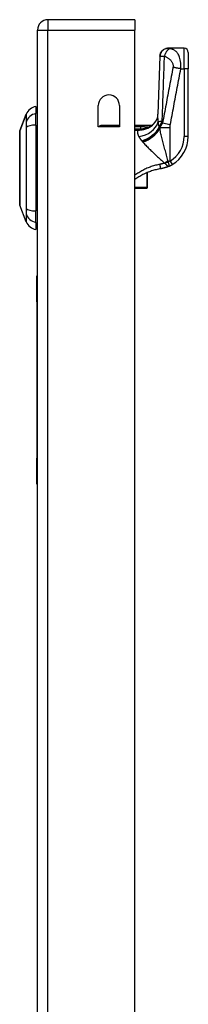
# Model space of a CAD drawing. Header units: inches. Extents: x 14 to 456, y 41 to 215.
# Tile 190 of 201: x 267.06 to 268.68, y 139.42 to 148.87. Entities that reach past the tile are written whole.
import ezdxf

# ---------------------------------------------------------------- set-up
doc = ezdxf.new("R2010")
doc.units = ezdxf.units.IN
doc.header["$MEASUREMENT"] = 0
doc.layers.add('Visible Edges(ANSI)', color=7, linetype='Continuous', lineweight=25)
doc.layers.add('Visible Tangent Edges(ANSI)', color=7, linetype='Continuous', lineweight=25)

msp = doc.modelspace()

# ---------------------------------------------------------------- linework, layer by layer
at = {"layer": 'Visible Edges(ANSI)'}
for p, q in [((268.1644, 148.8725), (267.3294, 148.8725)), ((268.1644, 148.8725), (268.1644, 148.7735)), ((267.2304, 113.0535), (267.2304, 148.7735)), ((268.1644, 113.1705), (268.1644, 148.7735)), ((268.4838, 148.5981), (268.4826, 148.5981)), ((268.6359, 148.5981), (268.4838, 148.5981)), ((268.6753, 148.5587), (268.6753, 148.4013)), ((268.6753, 147.7522), (268.6753, 148.4013)), ((267.0601, 147.8054), (267.1222, 147.9651)), ((267.2146, 148.0391), (267.2146, 147.971)), ((267.2146, 147.8603), (267.2146, 147.971)), ((267.8129, 147.845), (267.8129, 148.0485)), ((268.0159, 148.0485), (268.0159, 147.845)), ((267.2146, 147.8603), (267.2146, 147.0367)), ((268.0159, 147.845), (267.8129, 147.845)), ((268.0159, 147.8556), (267.8367, 147.8556)), ((268.3186, 147.8556), (268.1644, 147.8556)), ((268.2959, 147.8383), (268.2952, 147.8377)), ((268.2852, 147.2656), (268.2852, 147.4057)), ((268.1644, 147.2557), (268.2773, 147.2557)), ((268.2852, 147.2656), (268.2852, 147.2636)), ((267.1222, 146.9319), (267.0601, 147.0916)), ((267.2146, 146.926), (267.2146, 147.0367)), ((267.2146, 146.926), (267.2146, 146.858)), ((267.2244, 146.1635), (267.2244, 146.4135)), ((267.2304, 146.4135), (267.2244, 146.4135)), ((267.2244, 146.1635), (267.2244, 144.6635)), ((267.2244, 144.4135), (267.2244, 144.6635)), ((267.2244, 144.4135), (267.2304, 144.4135))]:
    msp.add_line(p, q, dxfattribs=at)
at = {"layer": 'Visible Edges(ANSI)', "flags": 128}
for points in [[(268.4033, 148.5209), (268.4052, 148.5361), (268.41, 148.5506), (268.4174, 148.564), (268.4273, 148.5756), (268.4393, 148.5852), (268.4528, 148.5923), (268.4675, 148.5967), (268.4826, 148.5981)], [(268.4033, 148.5209), (268.3946, 148.2429), (268.3845, 147.9647)], [(268.3326, 147.8605), (268.3449, 147.8725), (268.3562, 147.8864), (268.3659, 147.9014), (268.3734, 147.9168), (268.3787, 147.9314), (268.382, 147.9445), (268.3838, 147.9557), (268.3845, 147.9647)], [(267.0598, 147.8036), (267.0598, 147.8032), (267.0598, 147.8019), (267.0598, 147.7998), (267.0598, 147.7968), (267.0597, 147.793), (267.0597, 147.7883), (267.0597, 147.7829), (267.0597, 147.7766), (267.0597, 147.7696), (267.0597, 147.7618), (267.0596, 147.7532), (267.0596, 147.7438), (267.0596, 147.7337), (267.0596, 147.723), (267.0596, 147.7116), (267.0596, 147.6996), (267.0596, 147.687), (267.0596, 147.6738), (267.0596, 147.6601), (267.0596, 147.6459), (267.0596, 147.6312), (267.0597, 147.616), (267.0597, 147.6003), (267.0597, 147.5843), (267.0597, 147.568), (267.0597, 147.5514), (267.0597, 147.5346), (267.0598, 147.5176), (267.0598, 147.5005), (267.0598, 147.4831), (267.0598, 147.4657), (267.0598, 147.4482), (267.0598, 147.4307), (267.0598, 147.4133), (267.0598, 147.396), (267.0598, 147.3789), (267.0597, 147.3619), (267.0597, 147.3451), (267.0597, 147.3284), (267.0597, 147.3121), (267.0597, 147.2961), (267.0597, 147.2805), (267.0596, 147.2654), (267.0596, 147.2507), (267.0596, 147.2365), (267.0596, 147.2228), (267.0596, 147.2096), (267.0596, 147.1971), (267.0596, 147.1851), (267.0596, 147.1738), (267.0596, 147.1631), (267.0596, 147.1531), (267.0596, 147.1438), (267.0597, 147.1353), (267.0597, 147.1275), (267.0597, 147.1204), (267.0597, 147.1141), (267.0597, 147.1086), (267.0597, 147.104), (267.0598, 147.1002), (267.0598, 147.0972), (267.0598, 147.0951), (267.0598, 147.0938), (267.0598, 147.0934)], [(268.2952, 147.8377), (268.295, 147.8376), (268.2947, 147.8374), (268.2945, 147.8372), (268.2943, 147.8371), (268.294, 147.8369), (268.2937, 147.8367), (268.2934, 147.8365), (268.2931, 147.8363), (268.2928, 147.8361), (268.2924, 147.8359), (268.2921, 147.8357), (268.2917, 147.8355), (268.2913, 147.8353), (268.291, 147.8351), (268.2906, 147.8349), (268.2902, 147.8347), (268.2899, 147.8345), (268.2895, 147.8343), (268.2891, 147.8341), (268.2887, 147.8339), (268.2884, 147.8337), (268.288, 147.8335), (268.2876, 147.8333), (268.2872, 147.8331)], [(268.3186, 147.8556), (268.3186, 147.8556), (268.3185, 147.8555), (268.3183, 147.8554), (268.318, 147.8551), (268.3176, 147.8548), (268.3172, 147.8545), (268.3167, 147.8541), (268.316, 147.8536), (268.3154, 147.8531), (268.3146, 147.8525), (268.3138, 147.8518), (268.3129, 147.8511), (268.3119, 147.8503), (268.3108, 147.8495), (268.3096, 147.8486), (268.3084, 147.8477), (268.3071, 147.8467), (268.3058, 147.8456), (268.3043, 147.8445), (268.3028, 147.8434), (268.3012, 147.8422), (268.2995, 147.8409), (268.2978, 147.8396), (268.2959, 147.8383)], [(268.4106, 147.4413), (268.3995, 147.4394), (268.3885, 147.4372), (268.3775, 147.4349), (268.3665, 147.4323), (268.3556, 147.4295), (268.3448, 147.4265), (268.334, 147.4233), (268.3233, 147.4199), (268.3126, 147.4162), (268.302, 147.4124), (268.2915, 147.4083), (268.2811, 147.404), (268.2708, 147.3995), (268.2606, 147.3948), (268.2504, 147.3899), (268.2404, 147.3848), (268.2305, 147.3795), (268.2207, 147.374), (268.211, 147.3683), (268.2014, 147.3625), (268.1919, 147.3564), (268.1826, 147.3502), (268.1734, 147.3437), (268.1644, 147.3371)], [(268.4917, 147.466), (268.4885, 147.4645), (268.4853, 147.4631), (268.482, 147.4617), (268.4787, 147.4604), (268.4754, 147.459), (268.4721, 147.4578), (268.4688, 147.4565), (268.4655, 147.4553), (268.4621, 147.4541), (268.4587, 147.453), (268.4553, 147.4519), (268.452, 147.4509), (268.4486, 147.4499), (268.4451, 147.4489), (268.4417, 147.4479), (268.4383, 147.4471), (268.4348, 147.4462), (268.4314, 147.4454), (268.4279, 147.4446), (268.4245, 147.4439), (268.421, 147.4431), (268.4176, 147.4425), (268.4141, 147.4419), (268.4106, 147.4413)], [(268.4917, 147.466), (268.4929, 147.4665), (268.4941, 147.4671), (268.4953, 147.4677), (268.4965, 147.4682), (268.4977, 147.4688), (268.4989, 147.4694), (268.5002, 147.47), (268.5014, 147.4706), (268.5026, 147.4712), (268.5038, 147.4718), (268.505, 147.4724), (268.5062, 147.4731), (268.5074, 147.4737), (268.5086, 147.4743), (268.5098, 147.475), (268.511, 147.4756), (268.5122, 147.4763), (268.5134, 147.477), (268.5146, 147.4776), (268.5158, 147.4783), (268.517, 147.479), (268.5182, 147.4797), (268.5194, 147.4804), (268.5205, 147.481)]]:
    msp.add_lwpolyline(points, dxfattribs=at)
at = {"layer": 'Visible Edges(ANSI)'}
for centre, radius, start, end in [((267.3294, 148.7735), 0.099, 90, 180), ((268.6359, 148.5587), 0.0394, 0, 90), ((267.9144, 148.0485), 0.1015, 0, 180), ((267.2323, 147.9223), 0.1181, 98.60095, 158.74949), ((267.2068, 147.98), 0.0394, 53.1301, 78.46304), ((268.2258, 148.0292), 0.1969, 298.14624, 307.25047), ((267.0647, 147.8036), 0.00492, 158.74949, 179.79123), ((267.8367, 147.836), 0.0197, 90, 152.63451), ((268.3603, 147.7522), 0.315, 300.58054, 0), ((268.2773, 147.2636), 0.00787, 270, 0), ((267.0647, 147.0934), 0.00492, 180.20877, 201.25051), ((267.2323, 146.9747), 0.1181, 201.25051, 261.39905), ((267.2068, 146.917), 0.0394, 281.53696, 306.8699)]:
    msp.add_arc(centre, radius, start, end, dxfattribs=at)
at = {"layer": 'Visible Tangent Edges(ANSI)'}
for p, q in [((267.3294, 148.8725), (267.3294, 148.7735)), ((267.2304, 148.7735), (267.3294, 148.7735)), ((267.3294, 148.7735), (268.1644, 148.7735)), ((267.3294, 113.0535), (267.3294, 148.7735)), ((268.6359, 148.4013), (268.6359, 148.5981)), ((268.6034, 148.4013), (268.6359, 148.4013)), ((268.6753, 148.4013), (268.6359, 148.4013)), ((268.6359, 148.4013), (268.6359, 147.7522)), ((267.1222, 147.9651), (267.0601, 147.8054)), ((268.5029, 147.8637), (268.4284, 147.8776)), ((267.8367, 147.8556), (267.8367, 147.845)), ((268.2178, 147.8425), (268.1644, 147.8425)), ((268.1644, 147.8235), (268.2178, 147.8235)), ((268.1953, 147.8222), (268.1644, 147.8222)), ((268.1644, 147.8128), (268.1953, 147.8128)), ((268.1953, 147.8128), (268.1953, 147.8222)), ((268.2178, 147.8425), (268.2178, 147.8235)), ((268.2705, 147.8263), (268.2687, 147.8311)), ((268.4, 147.8428), (268.3976, 147.8428)), ((268.4, 147.8314), (268.4, 147.8428)), ((268.5005, 147.8346), (268.4026, 147.8346)), ((268.4026, 147.8346), (268.4026, 147.8255)), ((268.5005, 147.5149), (268.5005, 147.8346)), ((268.6753, 147.7522), (268.6359, 147.7522)), ((268.5005, 147.5149), (268.5205, 147.481)), ((268.2773, 147.4024), (268.2773, 147.2617)), ((268.2773, 147.2617), (268.1644, 147.2617)), ((268.2773, 147.2557), (268.2773, 147.2617)), ((267.2244, 146.1635), (267.2304, 146.1635)), ((267.2304, 144.6635), (267.2244, 144.6635))]:
    msp.add_line(p, q, dxfattribs=at)
at = {"layer": 'Visible Tangent Edges(ANSI)', "flags": 128}
for points in [[(268.4838, 148.5981), (268.4793, 148.598), (268.4747, 148.5976), (268.4701, 148.5969), (268.4654, 148.5958), (268.4607, 148.5945), (268.456, 148.5928), (268.4514, 148.5908), (268.4468, 148.5885), (268.4424, 148.5858), (268.4381, 148.5829), (268.4339, 148.5796), (268.43, 148.5761), (268.4263, 148.5723), (268.4229, 148.5682), (268.4197, 148.564), (268.4169, 148.5596), (268.4143, 148.5551), (268.4121, 148.5504), (268.4102, 148.5457), (268.4085, 148.541), (268.4072, 148.5362), (268.4062, 148.5315), (268.4055, 148.5268), (268.4051, 148.5222)], [(268.4992, 148.5947), (268.4969, 148.5939), (268.4945, 148.5929), (268.492, 148.5917), (268.4894, 148.5903), (268.4869, 148.5885), (268.4843, 148.5866), (268.4817, 148.5844), (268.4791, 148.582), (268.4765, 148.5793), (268.4739, 148.5765), (268.4714, 148.5734), (268.4689, 148.5701), (268.4665, 148.5666), (268.4641, 148.563), (268.4619, 148.5593), (268.4597, 148.5554), (268.4576, 148.5514), (268.4557, 148.5474), (268.4538, 148.5432), (268.4521, 148.5391), (268.4505, 148.5349), (268.4491, 148.5308), (268.4477, 148.5266), (268.4465, 148.5225)], [(268.4992, 148.5947), (268.4984, 148.5949), (268.4975, 148.5951), (268.4967, 148.5953), (268.4959, 148.5955), (268.4951, 148.5956), (268.4943, 148.5958), (268.4935, 148.596), (268.4928, 148.5962), (268.4921, 148.5964), (268.4914, 148.5965), (268.4907, 148.5967), (268.49, 148.5969), (268.4893, 148.5971), (268.4886, 148.5972), (268.488, 148.5974), (268.4874, 148.5975), (268.4868, 148.5977), (268.4863, 148.5978), (268.4858, 148.5979), (268.4853, 148.598), (268.4849, 148.598), (268.4845, 148.5981), (268.4841, 148.5981), (268.4838, 148.5981)], [(268.6034, 148.4013), (268.6042, 148.4193), (268.6041, 148.4371), (268.6032, 148.4543), (268.6014, 148.4705), (268.599, 148.4855), (268.5959, 148.4991), (268.5923, 148.5114), (268.5883, 148.5223), (268.5839, 148.532), (268.5793, 148.5406), (268.5744, 148.5482), (268.5693, 148.555), (268.564, 148.5609), (268.5585, 148.5662), (268.553, 148.5709), (268.5473, 148.5751), (268.5415, 148.5787), (268.5356, 148.582), (268.5297, 148.5849), (268.5237, 148.5874), (268.5176, 148.5896), (268.5115, 148.5916), (268.5054, 148.5933), (268.4992, 148.5947)], [(268.4033, 148.5209), (268.4033, 148.521), (268.4033, 148.521), (268.4033, 148.5211), (268.4033, 148.5211), (268.4034, 148.5212), (268.4034, 148.5212), (268.4034, 148.5213), (268.4035, 148.5213), (268.4035, 148.5214), (268.4036, 148.5215), (268.4037, 148.5215), (268.4037, 148.5216), (268.4038, 148.5216), (268.4039, 148.5217), (268.404, 148.5217), (268.4041, 148.5218), (268.4042, 148.5218), (268.4043, 148.5219), (268.4044, 148.5219), (268.4045, 148.522), (268.4047, 148.522), (268.4048, 148.5221), (268.405, 148.5221), (268.4051, 148.5222)], [(268.4051, 148.5222), (268.4058, 148.5224), (268.4066, 148.5225), (268.4075, 148.5227), (268.4085, 148.5228), (268.4096, 148.523), (268.4109, 148.5231), (268.4122, 148.5232), (268.4137, 148.5232), (268.4152, 148.5233), (268.4169, 148.5233), (268.4187, 148.5234), (268.4206, 148.5234), (268.4225, 148.5234), (268.4243, 148.5233), (268.4262, 148.5233), (268.4282, 148.5233), (268.4302, 148.5232), (268.4323, 148.5231), (268.4344, 148.523), (268.4367, 148.523), (268.439, 148.5229), (268.4414, 148.5228), (268.4439, 148.5227), (268.4465, 148.5225)], [(268.4248, 147.8953), (268.4259, 147.9215), (268.4269, 147.9476), (268.4279, 147.9737), (268.4289, 147.9999), (268.4299, 148.026), (268.4309, 148.0522), (268.4319, 148.0783), (268.4329, 148.1044), (268.4338, 148.1306), (268.4347, 148.1567), (268.4357, 148.1829), (268.4366, 148.209), (268.4375, 148.2351), (268.4384, 148.2613), (268.4392, 148.2874), (268.4401, 148.3135), (268.441, 148.3397), (268.4418, 148.3658), (268.4426, 148.3919), (268.4434, 148.418), (268.4442, 148.4442), (268.445, 148.4703), (268.4458, 148.4964), (268.4465, 148.5225)], [(268.4465, 148.5225), (268.4519, 148.5206), (268.4571, 148.5184), (268.4623, 148.516), (268.4673, 148.5135), (268.4722, 148.5107), (268.477, 148.5077), (268.4818, 148.5046), (268.4864, 148.5013), (268.4909, 148.4978), (268.4953, 148.4942), (268.4996, 148.4903), (268.5038, 148.4862), (268.5078, 148.4819), (268.5116, 148.4774), (268.5152, 148.4726), (268.5186, 148.4674), (268.5217, 148.462), (268.5245, 148.4562), (268.5268, 148.4501), (268.5286, 148.4435), (268.5298, 148.4367), (268.5302, 148.4296), (268.5299, 148.4224), (268.5289, 148.4152)], [(268.5289, 148.4152), (268.5247, 148.3929), (268.5205, 148.3704), (268.5163, 148.348), (268.5121, 148.3256), (268.5079, 148.3032), (268.5037, 148.2808), (268.4996, 148.2584), (268.4954, 148.236), (268.4912, 148.2136), (268.487, 148.1912), (268.4828, 148.1689), (268.4786, 148.1465), (268.4744, 148.1241), (268.4703, 148.1017), (268.4661, 148.0793), (268.4619, 148.0569), (268.4577, 148.0345), (268.4535, 148.0121), (268.4493, 147.9897), (268.4451, 147.9673), (268.441, 147.9449), (268.4368, 147.9225), (268.4326, 147.9001), (268.4284, 147.8776)], [(268.5029, 147.8637), (268.5071, 147.8861), (268.5113, 147.9086), (268.5155, 147.931), (268.5197, 147.9534), (268.5239, 147.9758), (268.5281, 147.9982), (268.5323, 148.0206), (268.5364, 148.0429), (268.5406, 148.0653), (268.5448, 148.0877), (268.549, 148.1101), (268.5532, 148.1325), (268.5574, 148.1549), (268.5616, 148.1773), (268.5657, 148.1997), (268.5699, 148.2221), (268.5741, 148.2445), (268.5783, 148.2669), (268.5825, 148.2893), (268.5867, 148.3117), (268.5909, 148.3341), (268.595, 148.3565), (268.5992, 148.3789), (268.6034, 148.4013)], [(268.6034, 148.4013), (268.6, 148.4018), (268.5967, 148.4024), (268.5934, 148.403), (268.59, 148.4036), (268.5867, 148.4042), (268.5834, 148.4048), (268.58, 148.4054), (268.5767, 148.406), (268.5734, 148.4066), (268.5702, 148.4072), (268.5669, 148.4078), (268.5637, 148.4084), (268.5605, 148.409), (268.5574, 148.4096), (268.5543, 148.4102), (268.5512, 148.4108), (268.5482, 148.4114), (268.5453, 148.4119), (268.5424, 148.4125), (268.5396, 148.413), (268.5368, 148.4136), (268.5341, 148.4141), (268.5315, 148.4147), (268.5289, 148.4152)], [(267.1222, 147.9651), (267.1222, 147.965), (267.1222, 147.9645), (267.1222, 147.9639), (267.1221, 147.9629), (267.1221, 147.9617), (267.122, 147.9602), (267.122, 147.9584), (267.1219, 147.9564), (267.1218, 147.9541), (267.1217, 147.9516), (267.1217, 147.9488), (267.1216, 147.9457), (267.1215, 147.9425), (267.1214, 147.9389), (267.1213, 147.9351), (267.1212, 147.9311), (267.1212, 147.9269), (267.1211, 147.9224), (267.121, 147.9177), (267.121, 147.9127), (267.1209, 147.9076), (267.1209, 147.9022), (267.1208, 147.8967), (267.1207, 147.8884)], [(268.3875, 147.8904), (268.3872, 147.8938), (268.3869, 147.8973), (268.3866, 147.9007), (268.3864, 147.9041), (268.3861, 147.9074), (268.3859, 147.9107), (268.3856, 147.914), (268.3854, 147.9173), (268.3852, 147.9205), (268.385, 147.9237), (268.3849, 147.9269), (268.3847, 147.93), (268.3846, 147.9331), (268.3845, 147.9362), (268.3844, 147.9392), (268.3843, 147.9422), (268.3843, 147.9452), (268.3842, 147.9481), (268.3842, 147.951), (268.3842, 147.9538), (268.3843, 147.9566), (268.3843, 147.9594), (268.3844, 147.9621), (268.3845, 147.9648)], [(267.1207, 147.8884), (267.1207, 147.8871), (267.1207, 147.8857), (267.1208, 147.8841), (267.1208, 147.8826), (267.1208, 147.8809), (267.1208, 147.8792), (267.1208, 147.8774), (267.1208, 147.8755), (267.1209, 147.8735), (267.1209, 147.8715), (267.1209, 147.8695), (267.1209, 147.8673), (267.1209, 147.8651), (267.1209, 147.8628), (267.1209, 147.8605), (267.1208, 147.8581), (267.1208, 147.8557), (267.1208, 147.8532), (267.1208, 147.8506), (267.1208, 147.848), (267.1208, 147.8453), (267.1207, 147.8426), (267.1207, 147.8399), (267.1207, 147.8371)], [(268.3976, 147.8428), (268.397, 147.8446), (268.3964, 147.8464), (268.3959, 147.8483), (268.3954, 147.8502), (268.3948, 147.852), (268.3943, 147.8539), (268.3939, 147.8559), (268.3934, 147.8578), (268.3929, 147.8597), (268.3925, 147.8617), (268.392, 147.8636), (268.3916, 147.8656), (268.3912, 147.8676), (268.3908, 147.8696), (268.3904, 147.8717), (268.39, 147.8737), (268.3897, 147.8757), (268.3893, 147.8778), (268.389, 147.8799), (268.3887, 147.8819), (268.3884, 147.884), (268.3881, 147.8861), (268.3878, 147.8882), (268.3875, 147.8904)], [(268.4, 147.8428), (268.4009, 147.8451), (268.4019, 147.8475), (268.4028, 147.8498), (268.4038, 147.8521), (268.4048, 147.8544), (268.4058, 147.8566), (268.4068, 147.8589), (268.4078, 147.8611), (268.4088, 147.8633), (268.4098, 147.8656), (268.4108, 147.8678), (268.4119, 147.87), (268.4129, 147.8721), (268.414, 147.8743), (268.415, 147.8764), (268.4161, 147.8786), (268.4172, 147.8807), (268.4182, 147.8828), (268.4193, 147.8849), (268.4204, 147.887), (268.4215, 147.8891), (268.4226, 147.8912), (268.4237, 147.8933), (268.4248, 147.8953)], [(268.4284, 147.8776), (268.4269, 147.8758), (268.4254, 147.874), (268.424, 147.8722), (268.4226, 147.8704), (268.4213, 147.8686), (268.42, 147.8668), (268.4187, 147.865), (268.4175, 147.8632), (268.4164, 147.8614), (268.4152, 147.8596), (268.4141, 147.8579), (268.413, 147.8561), (268.412, 147.8543), (268.411, 147.8525), (268.41, 147.8507), (268.4091, 147.8489), (268.4082, 147.8471), (268.4073, 147.8454), (268.4064, 147.8436), (268.4056, 147.8418), (268.4048, 147.84), (268.404, 147.8382), (268.4033, 147.8364), (268.4026, 147.8346)], [(267.0598, 147.7231), (267.0598, 147.7296), (267.0598, 147.7358), (267.0598, 147.7418), (267.0598, 147.7476), (267.0598, 147.7531), (267.0599, 147.7583), (267.0599, 147.7633), (267.0599, 147.768), (267.0599, 147.7725), (267.06, 147.7766), (267.06, 147.7806), (267.06, 147.7842), (267.06, 147.7875), (267.06, 147.7906), (267.06, 147.7934), (267.0601, 147.7959), (267.0601, 147.7981), (267.0601, 147.8), (267.0601, 147.8017), (267.0601, 147.803), (267.0601, 147.8041), (267.0601, 147.8048), (267.0601, 147.8052), (267.0601, 147.8054)], [(267.1207, 147.8371), (267.1209, 147.8035), (267.121, 147.7725), (267.1211, 147.7411), (267.1212, 147.7094), (267.1214, 147.6773), (267.1216, 147.6451), (267.1217, 147.6126), (267.1219, 147.58), (267.122, 147.5472), (267.1221, 147.5143), (267.1222, 147.4814), (267.1222, 147.4483), (267.1222, 147.4153), (267.1221, 147.3823), (267.122, 147.3494), (267.1219, 147.3167), (267.1217, 147.2841), (267.1216, 147.2517), (267.1214, 147.2195), (267.1212, 147.1875), (267.1211, 147.1559), (267.121, 147.1245), (267.1209, 147.0935), (267.1207, 147.0599)], [(268.1953, 147.8128), (268.1938, 147.8111), (268.1924, 147.8092), (268.1912, 147.8073), (268.1902, 147.8053), (268.1894, 147.8032), (268.1887, 147.801), (268.1882, 147.7988), (268.1879, 147.7965), (268.1877, 147.7941), (268.1877, 147.7917), (268.1878, 147.7891), (268.1881, 147.7865), (268.1885, 147.7839), (268.1891, 147.7812), (268.1898, 147.7784), (268.1906, 147.7755), (268.1915, 147.7726), (268.1926, 147.7696), (268.1937, 147.7665), (268.195, 147.7634), (268.1964, 147.7603), (268.1979, 147.757), (268.1995, 147.7538), (268.2012, 147.7505)], [(268.1953, 147.8128), (268.1985, 147.8128), (268.2018, 147.8129), (268.205, 147.813), (268.2082, 147.8132), (268.2114, 147.8134), (268.2146, 147.8137), (268.2178, 147.814), (268.2209, 147.8143), (268.2241, 147.8147), (268.2273, 147.8152), (268.2304, 147.8157), (268.2336, 147.8163), (268.2367, 147.8169), (268.2399, 147.8175), (268.243, 147.8182), (268.2461, 147.8189), (268.2492, 147.8197), (268.2523, 147.8205), (268.2553, 147.8214), (268.2584, 147.8223), (268.2614, 147.8232), (268.2645, 147.8242), (268.2675, 147.8252), (268.2705, 147.8263)], [(268.2178, 147.8235), (268.2169, 147.8234), (268.2159, 147.8233), (268.215, 147.8232), (268.2141, 147.8231), (268.2131, 147.823), (268.2122, 147.8229), (268.2113, 147.8228), (268.2103, 147.8228), (268.2094, 147.8227), (268.2084, 147.8226), (268.2075, 147.8226), (268.2066, 147.8225), (268.2056, 147.8224), (268.2047, 147.8224), (268.2038, 147.8224), (268.2028, 147.8223), (268.2019, 147.8223), (268.201, 147.8223), (268.2, 147.8222), (268.1991, 147.8222), (268.1981, 147.8222), (268.1972, 147.8222), (268.1963, 147.8222), (268.1953, 147.8222)], [(268.2718, 147.8415), (268.2696, 147.8417), (268.2674, 147.8418), (268.2652, 147.8419), (268.2629, 147.842), (268.2607, 147.842), (268.2584, 147.8421), (268.2562, 147.8422), (268.2539, 147.8422), (268.2517, 147.8423), (268.2494, 147.8423), (268.2472, 147.8423), (268.2449, 147.8424), (268.2426, 147.8424), (268.2404, 147.8424), (268.2381, 147.8424), (268.2359, 147.8425), (268.2336, 147.8425), (268.2313, 147.8425), (268.2291, 147.8425), (268.2268, 147.8425), (268.2246, 147.8425), (268.2223, 147.8425), (268.22, 147.8425), (268.2178, 147.8425)], [(268.2178, 147.8235), (268.22, 147.8237), (268.2222, 147.8239), (268.2245, 147.8241), (268.2267, 147.8243), (268.2289, 147.8246), (268.2311, 147.8248), (268.2333, 147.8251), (268.2355, 147.8254), (268.2376, 147.8257), (268.2398, 147.826), (268.242, 147.8263), (268.2441, 147.8266), (268.2462, 147.827), (268.2483, 147.8273), (268.2504, 147.8277), (268.2525, 147.828), (268.2546, 147.8284), (268.2567, 147.8288), (268.2587, 147.8292), (268.2608, 147.8296), (268.2628, 147.83), (268.2648, 147.8303), (268.2668, 147.8307), (268.2687, 147.8311)], [(268.2687, 147.8311), (268.2701, 147.8314), (268.2715, 147.8317), (268.2728, 147.832), (268.2742, 147.8323), (268.2755, 147.8325), (268.2768, 147.8328), (268.2781, 147.8331), (268.2793, 147.8333), (268.2805, 147.8336), (268.2817, 147.8338), (268.2828, 147.834), (268.2839, 147.8342), (268.2849, 147.8343), (268.2858, 147.8345), (268.2867, 147.8346), (268.2874, 147.8346), (268.288, 147.8346), (268.2884, 147.8346), (268.2887, 147.8345), (268.2888, 147.8343), (268.2886, 147.8341), (268.2883, 147.8338), (268.2878, 147.8335), (268.2872, 147.8331)], [(268.2705, 147.8263), (268.2712, 147.8265), (268.2719, 147.8268), (268.2726, 147.8271), (268.2733, 147.8273), (268.274, 147.8276), (268.2747, 147.8279), (268.2754, 147.8281), (268.2761, 147.8284), (268.2768, 147.8287), (268.2775, 147.829), (268.2782, 147.8293), (268.2789, 147.8295), (268.2796, 147.8298), (268.2803, 147.8301), (268.281, 147.8304), (268.2817, 147.8307), (268.2824, 147.831), (268.2831, 147.8313), (268.2838, 147.8316), (268.2845, 147.8319), (268.2852, 147.8322), (268.2858, 147.8325), (268.2865, 147.8328), (268.2872, 147.8331)], [(268.2952, 147.8377), (268.2946, 147.838), (268.2939, 147.8383), (268.2932, 147.8386), (268.2924, 147.8388), (268.2915, 147.8391), (268.2906, 147.8393), (268.2897, 147.8395), (268.2888, 147.8397), (268.2878, 147.8399), (268.2869, 147.84), (268.2859, 147.8402), (268.2848, 147.8403), (268.2838, 147.8405), (268.2828, 147.8406), (268.2817, 147.8407), (268.2806, 147.8408), (268.2795, 147.8409), (268.2785, 147.841), (268.2774, 147.8411), (268.2763, 147.8412), (268.2752, 147.8413), (268.2741, 147.8414), (268.2729, 147.8415), (268.2718, 147.8415)], [(268.4, 147.8314), (268.3999, 147.8318), (268.3998, 147.8323), (268.3997, 147.8328), (268.3996, 147.8333), (268.3995, 147.8338), (268.3994, 147.8342), (268.3993, 147.8347), (268.3992, 147.8352), (268.3991, 147.8357), (268.399, 147.8361), (268.3989, 147.8366), (268.3988, 147.8371), (268.3987, 147.8376), (268.3986, 147.8381), (268.3985, 147.8385), (268.3984, 147.839), (268.3983, 147.8395), (268.3982, 147.84), (268.3981, 147.8404), (268.398, 147.8409), (268.3979, 147.8414), (268.3978, 147.8419), (268.3977, 147.8423), (268.3976, 147.8428)], [(268.4026, 147.8255), (268.4024, 147.8257), (268.4023, 147.826), (268.4022, 147.8262), (268.4021, 147.8265), (268.402, 147.8267), (268.4019, 147.827), (268.4018, 147.8272), (268.4017, 147.8275), (268.4016, 147.8277), (268.4015, 147.828), (268.4014, 147.8282), (268.4013, 147.8284), (268.4012, 147.8287), (268.4011, 147.8289), (268.401, 147.8292), (268.4009, 147.8294), (268.4008, 147.8297), (268.4006, 147.8299), (268.4005, 147.8301), (268.4004, 147.8304), (268.4003, 147.8306), (268.4002, 147.8309), (268.4001, 147.8311), (268.4, 147.8314)], [(268.4808, 147.52), (268.4772, 147.5333), (268.4735, 147.5466), (268.4699, 147.5598), (268.4663, 147.5731), (268.4627, 147.5864), (268.4591, 147.5996), (268.4555, 147.6128), (268.452, 147.6259), (268.4485, 147.639), (268.4451, 147.6521), (268.4417, 147.6651), (268.4383, 147.678), (268.435, 147.6908), (268.4317, 147.7035), (268.4285, 147.7162), (268.4253, 147.7288), (268.4222, 147.7412), (268.4192, 147.7536), (268.4162, 147.7659), (268.4133, 147.7781), (268.4105, 147.7902), (268.4077, 147.8021), (268.4051, 147.8139), (268.4026, 147.8255)], [(268.5005, 147.8346), (268.5005, 147.8358), (268.5005, 147.8371), (268.5005, 147.8383), (268.5006, 147.8395), (268.5006, 147.8407), (268.5006, 147.8419), (268.5007, 147.8431), (268.5008, 147.8443), (268.5008, 147.8455), (268.5009, 147.8467), (268.501, 147.8479), (268.5011, 147.8492), (268.5012, 147.8504), (268.5013, 147.8516), (268.5014, 147.8528), (268.5015, 147.854), (268.5017, 147.8552), (268.5018, 147.8564), (268.502, 147.8576), (268.5021, 147.8588), (268.5023, 147.8601), (268.5025, 147.8613), (268.5027, 147.8625), (268.5029, 147.8637)], [(267.0598, 147.6761), (267.0597, 147.6782), (267.0597, 147.6803), (267.0597, 147.6824), (267.0597, 147.6845), (267.0597, 147.6866), (267.0597, 147.6886), (267.0597, 147.6907), (267.0597, 147.6927), (267.0597, 147.6947), (267.0597, 147.6967), (267.0597, 147.6987), (267.0597, 147.7006), (267.0597, 147.7026), (267.0597, 147.7045), (267.0597, 147.7065), (267.0597, 147.7084), (267.0597, 147.7103), (267.0597, 147.7122), (267.0597, 147.714), (267.0597, 147.7159), (267.0597, 147.7177), (267.0597, 147.7195), (267.0597, 147.7213), (267.0598, 147.7231)], [(268.2012, 147.7505), (268.202, 147.7488), (268.2029, 147.7472), (268.2038, 147.7456), (268.2047, 147.7439), (268.2056, 147.7423), (268.2066, 147.7406), (268.2076, 147.7389), (268.2087, 147.7372), (268.2097, 147.7355), (268.2108, 147.7338), (268.212, 147.7321), (268.2131, 147.7304), (268.2143, 147.7287), (268.2155, 147.7269), (268.2168, 147.7252), (268.2181, 147.7234), (268.2194, 147.7217), (268.2207, 147.7199), (268.2221, 147.7181), (268.2235, 147.7163), (268.2249, 147.7145), (268.2263, 147.7127), (268.2278, 147.7109), (268.2294, 147.7091)], [(268.2294, 147.7091), (268.2296, 147.7088), (268.2299, 147.7085), (268.2302, 147.7082), (268.2304, 147.7079), (268.2307, 147.7076), (268.231, 147.7073), (268.2312, 147.7069), (268.2315, 147.7066), (268.2318, 147.7063), (268.232, 147.706), (268.2323, 147.7057), (268.2326, 147.7054), (268.2329, 147.7051), (268.2331, 147.7047), (268.2334, 147.7044), (268.2337, 147.7041), (268.234, 147.7038), (268.2342, 147.7035), (268.2345, 147.7032), (268.2348, 147.7028), (268.2351, 147.7025), (268.2353, 147.7022), (268.2356, 147.7019), (268.2359, 147.7016)], [(268.2359, 147.7016), (268.236, 147.7014), (268.2362, 147.7013), (268.2363, 147.7011), (268.2365, 147.7009), (268.2366, 147.7008), (268.2367, 147.7006), (268.2369, 147.7005), (268.237, 147.7003), (268.2372, 147.7001), (268.2373, 147.7), (268.2375, 147.6998), (268.2376, 147.6996), (268.2377, 147.6995), (268.2379, 147.6993), (268.238, 147.6992), (268.2382, 147.699), (268.2383, 147.6988), (268.2384, 147.6987), (268.2386, 147.6985), (268.2387, 147.6984), (268.2389, 147.6982), (268.239, 147.698), (268.2391, 147.6979), (268.2393, 147.6977)], [(268.2393, 147.6977), (268.2461, 147.69), (268.2531, 147.6822), (268.2604, 147.6744), (268.2679, 147.6664), (268.2756, 147.6583), (268.2836, 147.6502), (268.2917, 147.642), (268.3, 147.6338), (268.3084, 147.6255), (268.317, 147.6171), (268.3257, 147.6087), (268.3346, 147.6002), (268.3436, 147.5916), (268.3527, 147.5831), (268.3619, 147.5744), (268.3712, 147.5658), (268.3806, 147.5571), (268.3901, 147.5484), (268.3996, 147.5396), (268.4092, 147.5309), (268.4188, 147.5221), (268.4285, 147.5133), (268.4382, 147.5045), (268.448, 147.4958)], [(267.0598, 147.2209), (267.0598, 147.2371), (267.0598, 147.254), (267.0599, 147.2716), (267.0599, 147.2897), (267.06, 147.3084), (267.06, 147.3276), (267.06, 147.3471), (267.0601, 147.3669), (267.0601, 147.387), (267.0601, 147.4073), (267.0601, 147.4278), (267.0601, 147.4485), (267.0601, 147.4691), (267.0601, 147.4897), (267.0601, 147.5101), (267.0601, 147.5302), (267.06, 147.5501), (267.06, 147.5697), (267.06, 147.5888), (267.0599, 147.6075), (267.0599, 147.6256), (267.0598, 147.6431), (267.0598, 147.66), (267.0598, 147.6761)], [(268.448, 147.4958), (268.4462, 147.4951), (268.4444, 147.4945), (268.4426, 147.4938), (268.4408, 147.4932), (268.439, 147.4926), (268.4372, 147.492), (268.4354, 147.4914), (268.4336, 147.4909), (268.4318, 147.4903), (268.43, 147.4898), (268.4282, 147.4893), (268.4264, 147.4888), (268.4245, 147.4883), (268.4227, 147.4878), (268.4209, 147.4873), (268.4191, 147.4869), (268.4172, 147.4864), (268.4154, 147.486), (268.4136, 147.4856), (268.4117, 147.4852), (268.4099, 147.4848), (268.408, 147.4845), (268.4062, 147.4841), (268.4043, 147.4838)], [(268.448, 147.4958), (268.4481, 147.4957), (268.4483, 147.4957), (268.4485, 147.4957), (268.4486, 147.4956), (268.4488, 147.4956), (268.4489, 147.4955), (268.4491, 147.4955), (268.4492, 147.4954), (268.4494, 147.4954), (268.4495, 147.4954), (268.4496, 147.4953), (268.4498, 147.4953), (268.4499, 147.4952), (268.45, 147.4951), (268.4501, 147.4951), (268.4502, 147.495), (268.4503, 147.495), (268.4504, 147.4949), (268.4505, 147.4948), (268.4506, 147.4948), (268.4507, 147.4947), (268.4508, 147.4946), (268.4509, 147.4946), (268.4509, 147.4945)], [(268.4509, 147.4945), (268.4528, 147.4923), (268.4547, 147.4901), (268.4566, 147.488), (268.4585, 147.4858), (268.4603, 147.4837), (268.4622, 147.4817), (268.464, 147.4798), (268.4659, 147.4779), (268.4677, 147.4761), (268.4695, 147.4744), (268.4712, 147.4728), (268.473, 147.4713), (268.4747, 147.47), (268.4764, 147.4688), (268.478, 147.4677), (268.4797, 147.4668), (268.4812, 147.4661), (268.4828, 147.4655), (268.4843, 147.4651), (268.4858, 147.4649), (268.4873, 147.4649), (268.4888, 147.465), (268.4903, 147.4654), (268.4917, 147.466)], [(268.4833, 147.5085), (268.4832, 147.509), (268.4831, 147.5095), (268.4831, 147.51), (268.483, 147.5105), (268.4829, 147.511), (268.4828, 147.5115), (268.4827, 147.512), (268.4826, 147.5125), (268.4825, 147.513), (268.4824, 147.5135), (268.4823, 147.514), (268.4822, 147.5145), (268.4821, 147.5149), (268.482, 147.5154), (268.4819, 147.5159), (268.4817, 147.5163), (268.4816, 147.5168), (268.4815, 147.5173), (268.4814, 147.5177), (268.4813, 147.5182), (268.4812, 147.5186), (268.481, 147.5191), (268.4809, 147.5196), (268.4808, 147.52)], [(268.5005, 147.5149), (268.4998, 147.5147), (268.4991, 147.5144), (268.4984, 147.5141), (268.4977, 147.5138), (268.497, 147.5136), (268.4963, 147.5133), (268.4956, 147.513), (268.4948, 147.5127), (268.4941, 147.5125), (268.4934, 147.5122), (268.4927, 147.5119), (268.492, 147.5117), (268.4913, 147.5114), (268.4905, 147.5111), (268.4898, 147.5109), (268.4891, 147.5106), (268.4884, 147.5103), (268.4877, 147.5101), (268.4869, 147.5098), (268.4862, 147.5096), (268.4855, 147.5093), (268.4848, 147.509), (268.484, 147.5088), (268.4833, 147.5085)], [(268.4917, 147.466), (268.4925, 147.4664), (268.4931, 147.467), (268.4935, 147.4677), (268.4938, 147.4685), (268.4939, 147.4695), (268.4939, 147.4706), (268.4938, 147.4718), (268.4936, 147.4731), (268.4934, 147.4746), (268.493, 147.4763), (268.4926, 147.478), (268.4921, 147.4799), (268.4916, 147.4819), (268.491, 147.484), (268.4903, 147.4862), (268.4896, 147.4884), (268.4889, 147.4908), (268.4881, 147.4932), (268.4874, 147.4957), (268.4866, 147.4982), (268.4858, 147.5007), (268.4849, 147.5033), (268.4841, 147.5059), (268.4833, 147.5085)], [(268.4043, 147.4838), (268.3936, 147.4817), (268.383, 147.4795), (268.3724, 147.477), (268.3618, 147.4743), (268.3513, 147.4715), (268.3408, 147.4684), (268.3304, 147.465), (268.32, 147.4615), (268.3097, 147.4578), (268.2994, 147.4539), (268.2893, 147.4497), (268.2791, 147.4454), (268.2691, 147.4409), (268.2591, 147.4361), (268.2492, 147.4312), (268.2394, 147.426), (268.2297, 147.4207), (268.2201, 147.4152), (268.2105, 147.4095), (268.2011, 147.4036), (268.1917, 147.3975), (268.1825, 147.3912), (268.1734, 147.3848), (268.1644, 147.3781)], [(268.4106, 147.4413), (268.4106, 147.4414), (268.4106, 147.4416), (268.4106, 147.442), (268.4105, 147.4426), (268.4105, 147.4434), (268.4103, 147.4443), (268.4102, 147.4455), (268.41, 147.4468), (268.4098, 147.4484), (268.4096, 147.4501), (268.4093, 147.452), (268.409, 147.454), (268.4087, 147.4562), (268.4083, 147.4585), (268.4079, 147.4609), (268.4076, 147.4634), (268.4072, 147.4659), (268.4068, 147.4685), (268.4064, 147.4711), (268.4059, 147.4737), (268.4055, 147.4763), (268.4051, 147.4789), (268.4047, 147.4813), (268.4043, 147.4838)], [(267.0598, 147.1739), (267.0597, 147.1757), (267.0597, 147.1775), (267.0597, 147.1793), (267.0597, 147.1811), (267.0597, 147.183), (267.0597, 147.1848), (267.0597, 147.1867), (267.0597, 147.1886), (267.0597, 147.1905), (267.0597, 147.1924), (267.0597, 147.1944), (267.0597, 147.1963), (267.0597, 147.1983), (267.0597, 147.2003), (267.0597, 147.2023), (267.0597, 147.2043), (267.0597, 147.2063), (267.0597, 147.2084), (267.0597, 147.2104), (267.0597, 147.2125), (267.0597, 147.2146), (267.0597, 147.2167), (267.0597, 147.2188), (267.0598, 147.2209)], [(267.0601, 147.0916), (267.0601, 147.0918), (267.0601, 147.0922), (267.0601, 147.093), (267.0601, 147.094), (267.0601, 147.0953), (267.0601, 147.097), (267.0601, 147.0989), (267.0601, 147.1011), (267.06, 147.1037), (267.06, 147.1065), (267.06, 147.1096), (267.06, 147.1129), (267.06, 147.1166), (267.06, 147.1205), (267.0599, 147.1247), (267.0599, 147.1292), (267.0599, 147.1339), (267.0599, 147.1389), (267.0598, 147.1441), (267.0598, 147.1496), (267.0598, 147.1553), (267.0598, 147.1613), (267.0598, 147.1675), (267.0598, 147.1739)], [(267.1207, 147.0599), (267.1207, 147.0572), (267.1207, 147.0544), (267.1208, 147.0517), (267.1208, 147.0491), (267.1208, 147.0465), (267.1208, 147.0439), (267.1208, 147.0414), (267.1208, 147.039), (267.1209, 147.0366), (267.1209, 147.0343), (267.1209, 147.032), (267.1209, 147.0298), (267.1209, 147.0277), (267.1209, 147.0256), (267.1209, 147.0236), (267.1208, 147.0216), (267.1208, 147.0197), (267.1208, 147.0179), (267.1208, 147.0162), (267.1208, 147.0145), (267.1208, 147.0129), (267.1207, 147.0114), (267.1207, 147.0099), (267.1207, 147.0086)], [(267.1207, 147.0086), (267.1208, 147.0004), (267.1209, 146.9948), (267.1209, 146.9894), (267.121, 146.9843), (267.121, 146.9793), (267.1211, 146.9746), (267.1212, 146.9702), (267.1212, 146.9659), (267.1213, 146.9619), (267.1214, 146.9581), (267.1215, 146.9546), (267.1216, 146.9513), (267.1217, 146.9482), (267.1217, 146.9454), (267.1218, 146.9429), (267.1219, 146.9406), (267.122, 146.9386), (267.122, 146.9368), (267.1221, 146.9353), (267.1221, 146.9341), (267.1222, 146.9332), (267.1222, 146.9325), (267.1222, 146.9321), (267.1222, 146.9319)]]:
    msp.add_lwpolyline(points, dxfattribs=at)
at = {"layer": 'Visible Tangent Edges(ANSI)'}
for centre, radius, start, end in [((267.0647, 147.8036), 0.00492, 158.74949, 179.79123), ((268.3603, 147.7522), 0.2756, 300.58054, 0)]:
    msp.add_arc(centre, radius, start, end, dxfattribs=at)
for centre, major_axis, ratio, start_param, end_param in [((267.2346, 147.8608), (-0.117, -0.0158), 0.948273, 4.754759, 5.892029), ((268.2012, 147.9053), (0.1863, 0.0635), 0.76978, 4.456044, 5.771273), ((268.4994, 147.8814), (-0.118, 0.0048), 0.119705, 5.400993, 5.962795), ((268.7957, 151.3733), (-0.2797, -3.6726), 0.09119, 5.963131, 5.978489), ((267.2346, 147.8228), (-0.118, 0.0053), 0.314585, 4.896593, 6.033863), ((268.2294, 147.8428), (-0.1716, -0.0965), 0.627605, 1.231527, 2.411005), ((268.2359, 147.8314), (0.1702, 0.0989), 0.604176, 4.374903, 5.517504), ((268.2393, 147.8255), (0.1707, 0.0981), 0.594817, 4.382906, 5.514832), ((268.2718, 147.8226), (0.0011, 0.0197), 0.203793, 0.278045, 1.130973), ((268.2036, 148.0092), (0.129, -0.1487), 0.924855, 5.892344, 6.283185), ((268.8951, 151.3548), (-0.3833, -3.6723), 0.123492, 5.999185, 6.006887), ((268.448, 147.52), (0.1588, 0.1164), 0.099559, 4.639553, 4.847409), ((268.4546, 147.5085), (0.1808, 0.0778), 0.058123, 4.666855, 4.846581), ((268.2773, 147.2656), (0.00787, 0), 0.489583, 4.712389, 6.283185), ((267.2346, 147.0742), (-0.118, -0.0053), 0.314585, 0.249322, 1.386592), ((267.2346, 147.0362), (-0.117, 0.0158), 0.948273, 0.391156, 1.528426)]:
    msp.add_ellipse(centre, major_axis=major_axis, ratio=ratio, start_param=start_param, end_param=end_param, dxfattribs=at)

doc.saveas('drawing.dxf')
